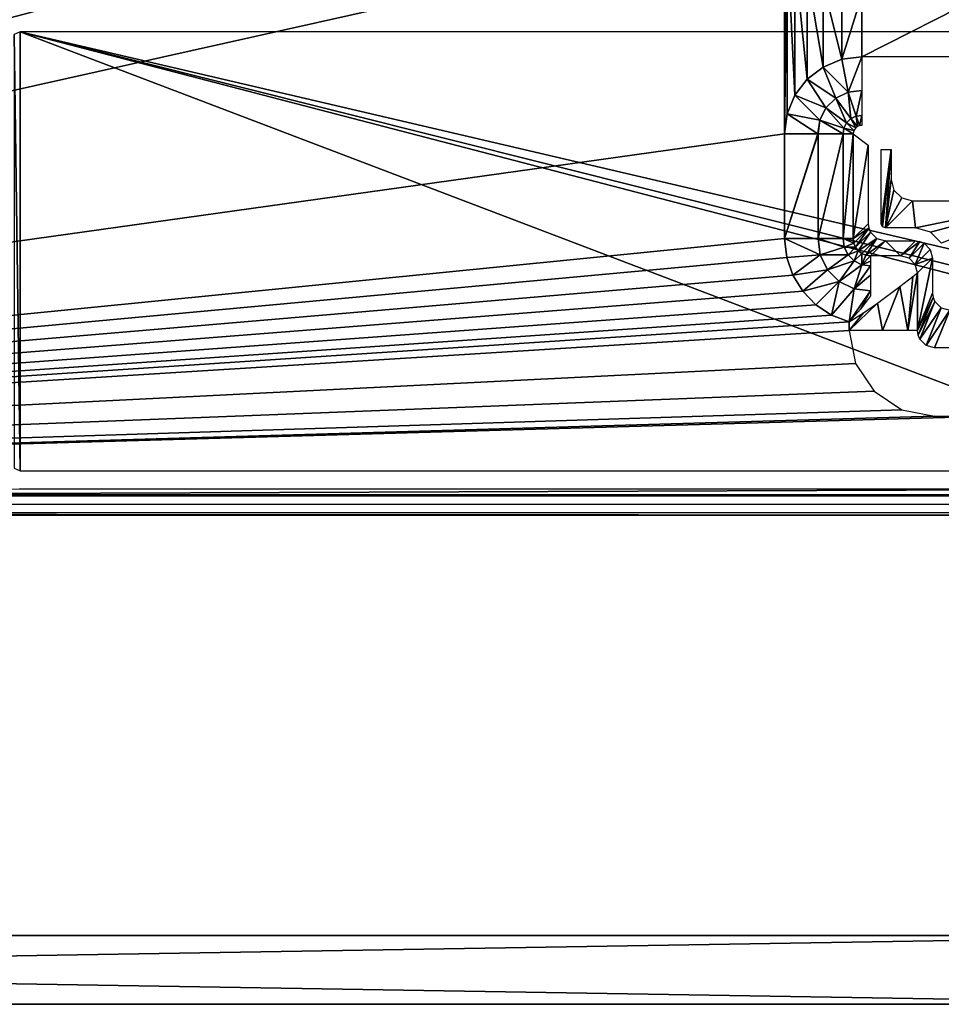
# Model space of a CAD drawing. Header units: millimetres. Extents: x -131 to 131, y -208 to 128.
# Tile 12 of 18: x 50 to 104, y -208 to -151. Entities that reach past the tile are written whole.
import ezdxf

# ---------------------------------------------------------------- set-up
doc = ezdxf.new("R2010")
doc.units = ezdxf.units.MM
doc.header["$LTSCALE"] = 127.314815
for name, color, linetype in [('1', 7, 'CONTINUOUS'), ('100', 7, 'CONTINUOUS'), ('12', 7, 'CONTINUOUS'), ('122', 7, 'CONTINUOUS'), ('123', 7, 'CONTINUOUS'), ('126', 7, 'CONTINUOUS'), ('130', 7, 'CONTINUOUS'), ('144', 7, 'CONTINUOUS'), ('145', 7, 'CONTINUOUS'), ('146', 7, 'CONTINUOUS'), ('147', 7, 'CONTINUOUS'), ('26', 7, 'CONTINUOUS'), ('27', 7, 'CONTINUOUS'), ('39', 7, 'CONTINUOUS'), ('41', 7, 'CONTINUOUS'), ('48', 7, 'CONTINUOUS'), ('49', 7, 'CONTINUOUS'), ('50', 7, 'CONTINUOUS'), ('59', 7, 'CONTINUOUS'), ('6', 7, 'CONTINUOUS'), ('60', 7, 'CONTINUOUS'), ('61', 7, 'CONTINUOUS'), ('63', 7, 'CONTINUOUS')]:
    doc.layers.add(name, color=color, linetype=linetype)

msp = doc.modelspace()

# ---------------------------------------------------------------- linework, layer by layer
at = {"layer": '1', "color": 7, "linetype": 'CONTINUOUS'}
for points in [[(122, -178.822), (122, -128.092), (-122, -178.822), (122, -178.822)], [(122, -128.092), (-122, -128.092), (-122, -178.822), (122, -128.092)]]:
    msp.add_3dface(points, dxfattribs=at)
at = {"layer": '100', "color": 7, "linetype": 'CONTINUOUS'}
for points in [[(122, -178.822), (-122, -178.822), (116.477, -178.874, -2), (122, -178.822)], [(-122, -178.822), (-56.055, -178.874, -2), (116.477, -178.874, -2), (-122, -178.822)]]:
    msp.add_3dface(points, dxfattribs=at)
at = {"layer": '12', "color": 7, "linetype": 'CONTINUOUS'}
for points in [[(100.224, -158.697, -31.5), (100.803, -158.697, -31.5), (100.224, -163.026, -31.5), (100.224, -158.697, -31.5)], [(100.224, -163.026, -31.5), (100.803, -158.697, -31.5), (100.298, -163.203, -31.5), (100.224, -163.026, -31.5)], [(100.298, -163.203, -31.5), (100.803, -158.697, -31.5), (100.474, -163.276, -31.5), (100.298, -163.203, -31.5)], [(100.803, -158.697, -31.5), (100.803, -160.447, -31.5), (100.474, -163.276, -31.5), (100.803, -158.697, -31.5)], [(100.803, -160.447, -31.5), (100.97, -161.07, -31.5), (100.474, -163.276, -31.5), (100.803, -160.447, -31.5)], [(100.97, -161.07, -31.5), (101.425, -161.527, -31.5), (100.474, -163.276, -31.5), (100.97, -161.07, -31.5)], [(101.425, -161.527, -31.5), (102.053, -161.697, -31.5), (100.474, -163.276, -31.5), (101.425, -161.527, -31.5)], [(100.474, -163.276, -31.5), (102.053, -161.697, -31.5), (102.225, -163.276, -31.5), (100.474, -163.276, -31.5)], [(102.053, -161.697, -31.5), (109.899, -161.697, -31.5), (102.225, -163.276, -31.5), (102.053, -161.697, -31.5)], [(102.225, -163.276, -31.5), (109.899, -161.697, -31.5), (103.102, -163.511, -31.5), (102.225, -163.276, -31.5)], [(103.102, -163.511, -31.5), (109.899, -161.697, -31.5), (103.74, -164.151, -31.5), (103.102, -163.511, -31.5)]]:
    msp.add_3dface(points, dxfattribs=at)
at = {"layer": '122', "color": 7, "linetype": 'CONTINUOUS'}
for points in [[(122.25, -208.5, -45), (-122.25, -208.5, -45), (122.25, -204.5, -45), (122.25, -208.5, -45)], [(122.25, -204.5, -45), (-122.25, -208.5, -45), (-122.25, -204.5, -45), (122.25, -204.5, -45)]]:
    msp.add_3dface(points, dxfattribs=at)
at = {"layer": '123', "color": 7, "linetype": 'CONTINUOUS'}
for points in [[(122.25, -208.5), (-122.25, -204.5), (-122.25, -208.5), (122.25, -208.5)], [(122.25, -204.5), (-122.25, -204.5), (122.25, -208.5), (122.25, -204.5)]]:
    msp.add_3dface(points, dxfattribs=at)
at = {"layer": '126', "color": 7, "linetype": 'CONTINUOUS'}
for points in [[(-122.25, -208.5, -45), (122.25, -208.5, -45), (-122.25, -208.5), (-122.25, -208.5, -45)], [(122.25, -208.5, -45), (122.25, -208.5), (-122.25, -208.5), (122.25, -208.5, -45)]]:
    msp.add_3dface(points, dxfattribs=at)
at = {"layer": '130', "color": 7, "linetype": 'CONTINUOUS'}
for points in [[(122.25, -204.5, -45), (-122.25, -204.5, -45), (122.25, -204.5), (122.25, -204.5, -45)], [(-122.25, -204.5, -45), (-122.25, -204.5), (122.25, -204.5), (-122.25, -204.5, -45)]]:
    msp.add_3dface(points, dxfattribs=at)
at = {"layer": '144', "color": 7, "linetype": 'CONTINUOUS'}
for points in [[(50.012, -178.487, -39.5), (-117.343, -179.369, -39.5), (117.343, -178.487, -39.5), (50.012, -178.487, -39.5)], [(117.343, -178.487, -39.5), (-117.343, -179.369, -39.5), (117.343, -179.369, -39.5), (117.343, -178.487, -39.5)]]:
    msp.add_3dface(points, dxfattribs=at)
at = {"layer": '145', "color": 7, "linetype": 'CONTINUOUS'}
for points in [[(-120.5, -179.5, -45), (-120.5, -128.018, -45), (120.5, -128.018, -45), (-120.5, -179.5, -45)], [(-120.354, -179.854, -45), (-120.5, -179.5, -45), (120.5, -128.018, -45), (-120.354, -179.854, -45)], [(-120, -180, -45), (-120.354, -179.854, -45), (120.5, -128.018, -45), (-120, -180, -45)], [(120, -180, -45), (-120, -180, -45), (120.5, -128.018, -45), (120, -180, -45)]]:
    msp.add_3dface(points, dxfattribs=at)
at = {"layer": '146', "color": 7, "linetype": 'CONTINUOUS'}
for points in [[(49.724, -151.996, -43), (50.079, -177.421, -43), (50.079, -151.849, -43), (49.724, -151.996, -43)], [(49.726, -177.276, -43), (50.079, -177.421, -43), (49.724, -151.996, -43), (49.726, -177.276, -43)], [(50.079, -151.849, -43), (117.238, -177.421, -43), (106.247, -166.479, -43), (50.079, -151.849, -43)], [(50.079, -177.421, -43), (117.238, -177.421, -43), (50.079, -151.849, -43), (50.079, -177.421, -43)], [(105.238, -151.849, -43), (50.079, -151.849, -43), (105.251, -164.75, -43), (105.238, -151.849, -43)], [(105.251, -164.75, -43), (50.079, -151.849, -43), (105.518, -165.748, -43), (105.251, -164.75, -43)], [(105.518, -165.748, -43), (50.079, -151.849, -43), (106.247, -166.479, -43), (105.518, -165.748, -43)]]:
    msp.add_3dface(points, dxfattribs=at)
at = {"layer": '147', "color": 7, "linetype": 'CONTINUOUS'}
for points in [[(-120, -180, -45), (120, -180, -45), (-117.343, -179.869, -39.987), (-120, -180, -45)], [(-117.343, -179.869, -39.987), (120, -180, -45), (117.343, -179.869, -39.987), (-117.343, -179.869, -39.987)]]:
    msp.add_3dface(points, dxfattribs=at)
at = {"layer": '26', "color": 7, "linetype": 'CONTINUOUS'}
for points in [[(100.474, -164.025, -30.776), (101.355, -164.895, -5.86), (99.604, -164.895, -5.86), (100.474, -164.025, -30.776)], [(102.225, -164.025, -30.776), (101.355, -164.895, -5.86), (100.474, -164.025, -30.776), (102.225, -164.025, -30.776)]]:
    msp.add_3dface(points, dxfattribs=at)
at = {"layer": '27', "color": 7, "linetype": 'CONTINUOUS'}
for points in [[(99.475, -158.447, -30.774), (98.605, -163.896, -5.86), (98.605, -157.794, -5.86), (99.475, -158.447, -30.774)], [(99.475, -163.026, -30.776), (98.605, -163.896, -5.86), (99.475, -158.447, -30.776), (99.475, -163.026, -30.776)], [(99.475, -158.447, -30.776), (98.605, -163.896, -5.86), (99.475, -158.447, -30.774), (99.475, -158.447, -30.776)]]:
    msp.add_3dface(points, dxfattribs=at)
at = {"layer": '39', "color": 7, "linetype": 'CONTINUOUS'}
msp.add_3dface([(104.224, -168.06, -30.815), (106.655, -170.261, -5.651), (103.345, -170.261, -5.651), (104.224, -168.06, -30.815)], dxfattribs=at)
at = {"layer": '41', "color": 7, "linetype": 'CONTINUOUS'}
for points in [[(103.225, -165.025, -30.776), (102.355, -169.242, -5.86), (102.355, -165.895, -5.86), (103.225, -165.025, -30.776)], [(103.225, -167.063, -30.776), (102.355, -169.242, -5.86), (103.225, -165.025, -30.776), (103.225, -167.063, -30.776)]]:
    msp.add_3dface(points, dxfattribs=at)
at = {"layer": '48', "color": 7, "linetype": 'CONTINUOUS'}
for points in [[(98.605, -163.896, -5.86), (99.475, -163.026, -30.776), (99.51, -163.288, -30.782), (98.605, -163.896, -5.86)], [(98.605, -163.896, -5.86), (99.51, -163.288, -30.782), (98.638, -164.158, -5.829), (98.605, -163.896, -5.86)], [(98.638, -164.158, -5.829), (99.51, -163.288, -30.782), (98.738, -164.399, -5.809), (98.638, -164.158, -5.829)], [(99.51, -163.288, -30.782), (99.61, -163.528, -30.786), (98.738, -164.399, -5.809), (99.51, -163.288, -30.782)], [(98.738, -164.399, -5.809), (99.61, -163.528, -30.786), (98.896, -164.606, -5.803), (98.738, -164.399, -5.809)], [(99.61, -163.528, -30.786), (99.976, -163.892, -30.786), (98.896, -164.606, -5.803), (99.61, -163.528, -30.786)], [(98.896, -164.606, -5.803), (99.976, -163.892, -30.786), (99.103, -164.764, -5.809), (98.896, -164.606, -5.803)], [(99.103, -164.764, -5.809), (99.976, -163.892, -30.786), (99.344, -164.862, -5.829), (99.103, -164.764, -5.809)], [(99.976, -163.892, -30.786), (100.474, -164.025, -30.776), (99.344, -164.862, -5.829), (99.976, -163.892, -30.786)], [(100.474, -164.025, -30.776), (99.604, -164.895, -5.86), (99.344, -164.862, -5.829), (100.474, -164.025, -30.776)]]:
    msp.add_3dface(points, dxfattribs=at)
at = {"layer": '49', "color": 7, "linetype": 'CONTINUOUS'}
for points in [[(101.355, -164.895, -5.86), (102.225, -164.025, -30.776), (102.486, -164.06, -30.782), (101.355, -164.895, -5.86)], [(101.855, -165.03, -5.848), (101.355, -164.895, -5.86), (102.486, -164.06, -30.782), (101.855, -165.03, -5.848)], [(102.727, -164.159, -30.786), (101.855, -165.03, -5.848), (102.486, -164.06, -30.782), (102.727, -164.159, -30.786)], [(102.22, -165.395, -5.848), (101.855, -165.03, -5.848), (102.727, -164.159, -30.786), (102.22, -165.395, -5.848)], [(103.091, -164.525, -30.786), (102.22, -165.395, -5.848), (102.727, -164.159, -30.786), (103.091, -164.525, -30.786)], [(103.225, -165.025, -30.776), (102.22, -165.395, -5.848), (103.091, -164.525, -30.786), (103.225, -165.025, -30.776)], [(103.225, -165.025, -30.776), (102.355, -165.895, -5.86), (102.22, -165.395, -5.848), (103.225, -165.025, -30.776)]]:
    msp.add_3dface(points, dxfattribs=at)
at = {"layer": '50', "color": 7, "linetype": 'CONTINUOUS'}
for points in [[(102.355, -169.242, -5.86), (103.225, -167.063, -30.776), (103.26, -167.324, -30.792), (102.355, -169.242, -5.86)], [(102.355, -169.242, -5.86), (103.26, -167.324, -30.792), (102.386, -169.512, -5.774), (102.355, -169.242, -5.86)], [(103.26, -167.324, -30.792), (103.361, -167.563, -30.805), (102.386, -169.512, -5.774), (103.26, -167.324, -30.792)], [(102.386, -169.512, -5.774), (103.361, -167.563, -30.805), (102.484, -169.759, -5.705), (102.386, -169.512, -5.774)], [(103.361, -167.563, -30.805), (103.726, -167.926, -30.82), (102.484, -169.759, -5.705), (103.361, -167.563, -30.805)], [(102.484, -169.759, -5.705), (103.726, -167.926, -30.82), (102.847, -170.13, -5.629), (102.484, -169.759, -5.705)], [(103.726, -167.926, -30.82), (104.224, -168.06, -30.815), (102.847, -170.13, -5.629), (103.726, -167.926, -30.82)], [(104.224, -168.06, -30.815), (103.345, -170.261, -5.651), (102.847, -170.13, -5.629), (104.224, -168.06, -30.815)]]:
    msp.add_3dface(points, dxfattribs=at)
at = {"layer": '59', "color": 7, "linetype": 'CONTINUOUS'}
for points in [[(96.685, -164.845, -2.495), (94.607, -163.896, -2), (96.567, -163.896, -2.513), (96.685, -164.845, -2.495)], [(94.73, -164.999, -2), (94.607, -163.896, -2), (96.685, -164.845, -2.495), (94.73, -164.999, -2)], [(98.084, -164.391, -3.891), (96.567, -163.896, -2.513), (98.025, -163.896, -3.922), (98.084, -164.391, -3.891)], [(96.685, -164.845, -2.495), (96.567, -163.896, -2.513), (98.084, -164.391, -3.891), (96.685, -164.845, -2.495)], [(98.605, -163.896, -5.86), (98.638, -164.158, -5.829), (98.025, -163.896, -3.922), (98.605, -163.896, -5.86)], [(98.638, -164.158, -5.829), (98.084, -164.391, -3.891), (98.025, -163.896, -3.922), (98.638, -164.158, -5.829)], [(98.303, -164.842, -3.875), (96.685, -164.845, -2.495), (98.084, -164.391, -3.891), (98.303, -164.842, -3.875)], [(98.638, -164.158, -5.829), (98.738, -164.399, -5.809), (98.084, -164.391, -3.891), (98.638, -164.158, -5.829)], [(98.738, -164.399, -5.809), (98.303, -164.842, -3.875), (98.084, -164.391, -3.891), (98.738, -164.399, -5.809)], [(98.738, -164.399, -5.809), (98.896, -164.606, -5.803), (98.303, -164.842, -3.875), (98.738, -164.399, -5.809)], [(98.896, -164.606, -5.803), (98.658, -165.197, -3.875), (98.303, -164.842, -3.875), (98.896, -164.606, -5.803)], [(98.896, -164.606, -5.803), (99.103, -164.764, -5.809), (98.658, -165.197, -3.875), (98.896, -164.606, -5.803)], [(95.087, -166.033, -2), (94.73, -164.999, -2), (96.685, -164.845, -2.495), (95.087, -166.033, -2)], [(97.107, -165.71, -2.486), (95.087, -166.033, -2), (96.685, -164.845, -2.495), (97.107, -165.71, -2.486)], [(97.107, -165.71, -2.486), (96.685, -164.845, -2.495), (98.303, -164.842, -3.875), (97.107, -165.71, -2.486)], [(98.658, -165.197, -3.875), (97.107, -165.71, -2.486), (98.303, -164.842, -3.875), (98.658, -165.197, -3.875)], [(99.103, -164.764, -5.809), (99.109, -165.416, -3.891), (98.658, -165.197, -3.875), (99.103, -164.764, -5.809)], [(99.103, -164.764, -5.809), (99.344, -164.862, -5.829), (99.109, -165.416, -3.891), (99.103, -164.764, -5.809)], [(99.344, -164.862, -5.829), (99.604, -164.895, -5.86), (99.109, -165.416, -3.891), (99.344, -164.862, -5.829)], [(99.109, -165.416, -3.891), (99.604, -164.895, -5.86), (99.604, -165.215, -4.428), (99.109, -165.416, -3.891)], [(95.659, -166.964, -2), (95.087, -166.033, -2), (97.107, -165.71, -2.486), (95.659, -166.964, -2)], [(97.79, -166.393, -2.486), (95.659, -166.964, -2), (97.107, -165.71, -2.486), (97.79, -166.393, -2.486)], [(97.79, -166.393, -2.486), (97.107, -165.71, -2.486), (98.658, -165.197, -3.875), (97.79, -166.393, -2.486)], [(99.109, -165.416, -3.891), (97.79, -166.393, -2.486), (98.658, -165.197, -3.875), (99.109, -165.416, -3.891)], [(98.655, -166.815, -2.495), (97.79, -166.393, -2.486), (99.109, -165.416, -3.891), (98.655, -166.815, -2.495)], [(99.604, -165.475, -3.922), (98.655, -166.815, -2.495), (99.109, -165.416, -3.891), (99.604, -165.475, -3.922)], [(99.604, -166.03, -3.207), (98.655, -166.815, -2.495), (99.604, -165.475, -3.922), (99.604, -166.03, -3.207)], [(99.604, -165.475, -3.922), (99.109, -165.416, -3.891), (99.604, -165.215, -4.428), (99.604, -165.475, -3.922)], [(99.604, -166.933, -2.513), (98.655, -166.815, -2.495), (99.604, -166.03, -3.207), (99.604, -166.933, -2.513)], [(96.421, -167.748, -2), (95.659, -166.964, -2), (97.79, -166.393, -2.486), (96.421, -167.748, -2)], [(97.335, -168.348, -2), (96.421, -167.748, -2), (97.79, -166.393, -2.486), (97.335, -168.348, -2)], [(98.655, -166.815, -2.495), (97.335, -168.348, -2), (97.79, -166.393, -2.486), (98.655, -166.815, -2.495)], [(98.357, -168.735, -2), (97.335, -168.348, -2), (98.655, -166.815, -2.495), (98.357, -168.735, -2)], [(99.604, -166.933, -2.513), (98.357, -168.735, -2), (98.655, -166.815, -2.495), (99.604, -166.933, -2.513)], [(99.021, -168.006, -2.09), (98.357, -168.735, -2), (99.604, -166.933, -2.513), (99.021, -168.006, -2.09)], [(99.604, -167.23, -2.362), (99.021, -168.006, -2.09), (99.604, -166.933, -2.513), (99.604, -167.23, -2.362)]]:
    msp.add_3dface(points, dxfattribs=at)
at = {"layer": '6', "color": 7, "linetype": 'CONTINUOUS'}
for points in [[(94.607, -139.104, -2), (-56.055, -178.874, -2), (37.141, -147.974, -2), (94.607, -139.104, -2)], [(94.607, -145.206, -2), (-56.055, -178.874, -2), (94.607, -139.104, -2), (94.607, -145.206, -2)], [(94.607, -157.794, -2), (-56.055, -178.874, -2), (94.607, -145.206, -2), (94.607, -157.794, -2)], [(94.761, -146.37, -2), (94.607, -157.794, -2), (94.607, -145.206, -2), (94.761, -146.37, -2)], [(94.76, -156.631, -2), (94.607, -157.794, -2), (94.761, -146.37, -2), (94.76, -156.631, -2)], [(95.209, -155.546, -2), (94.76, -156.631, -2), (94.761, -146.37, -2), (95.209, -155.546, -2)], [(95.21, -147.455, -2), (95.209, -155.546, -2), (94.761, -146.37, -2), (95.21, -147.455, -2)], [(95.923, -154.615, -2), (95.209, -155.546, -2), (95.21, -147.455, -2), (95.923, -154.615, -2)], [(95.925, -148.386, -2), (95.923, -154.615, -2), (95.21, -147.455, -2), (95.925, -148.386, -2)], [(96.855, -153.9, -2), (95.923, -154.615, -2), (95.925, -148.386, -2), (96.855, -153.9, -2)], [(96.857, -149.101, -2), (96.855, -153.9, -2), (95.925, -148.386, -2), (96.857, -149.101, -2)], [(97.94, -153.45, -2), (96.855, -153.9, -2), (96.857, -149.101, -2), (97.94, -153.45, -2)], [(97.941, -149.55, -2), (97.94, -153.45, -2), (96.857, -149.101, -2), (97.941, -149.55, -2)], [(99.106, -149.703, -2), (97.94, -153.45, -2), (97.941, -149.55, -2), (99.106, -149.703, -2)], [(99.106, -153.297, -2), (97.94, -153.45, -2), (99.106, -149.703, -2), (99.106, -153.297, -2)], [(106.16, -149.703, -2), (99.106, -153.297, -2), (99.106, -149.703, -2), (106.16, -149.703, -2)], [(106.16, -153.297, -2), (99.106, -153.297, -2), (106.16, -149.703, -2), (106.16, -153.297, -2)], [(94.607, -163.896, -2), (-56.055, -178.874, -2), (94.607, -157.794, -2), (94.607, -163.896, -2)], [(94.73, -164.999, -2), (-56.055, -178.874, -2), (94.607, -163.896, -2), (94.73, -164.999, -2)], [(95.087, -166.033, -2), (-56.055, -178.874, -2), (94.73, -164.999, -2), (95.087, -166.033, -2)], [(95.659, -166.964, -2), (-56.055, -178.874, -2), (95.087, -166.033, -2), (95.659, -166.964, -2)], [(96.421, -167.748, -2), (-56.055, -178.874, -2), (95.659, -166.964, -2), (96.421, -167.748, -2)], [(97.335, -168.348, -2), (-56.055, -178.874, -2), (96.421, -167.748, -2), (97.335, -168.348, -2)], [(98.357, -168.735, -2), (-56.055, -178.874, -2), (97.335, -168.348, -2), (98.357, -168.735, -2)], [(98.357, -169.242, -2), (-56.055, -178.874, -2), (98.357, -168.735, -2), (98.357, -169.242, -2)], [(98.743, -171.174, -2), (-56.055, -178.874, -2), (98.357, -169.242, -2), (98.743, -171.174, -2)], [(99.826, -172.791, -2), (-56.055, -178.874, -2), (98.743, -171.174, -2), (99.826, -172.791, -2)], [(101.441, -173.868, -2), (-56.055, -178.874, -2), (99.826, -172.791, -2), (101.441, -173.868, -2)], [(103.345, -174.246, -2), (-56.055, -178.874, -2), (101.441, -173.868, -2), (103.345, -174.246, -2)], [(116.477, -178.874, -2), (-56.055, -178.874, -2), (106.655, -174.246, -2), (116.477, -178.874, -2)], [(106.655, -174.246, -2), (-56.055, -178.874, -2), (103.345, -174.246, -2), (106.655, -174.246, -2)]]:
    msp.add_3dface(points, dxfattribs=at)
at = {"layer": '60', "color": 7, "linetype": 'CONTINUOUS'}
for points in [[(94.607, -163.896, -2), (94.607, -157.794, -2), (96.546, -157.794, -2.502), (94.607, -163.896, -2)], [(96.567, -157.794, -2.513), (94.607, -163.896, -2), (96.546, -157.794, -2.502), (96.567, -157.794, -2.513)], [(96.567, -163.896, -2.513), (94.607, -163.896, -2), (96.567, -157.794, -2.513), (96.567, -163.896, -2.513)], [(98.019, -157.794, -3.912), (96.567, -163.896, -2.513), (96.567, -157.794, -2.513), (98.019, -157.794, -3.912)], [(98.025, -163.896, -3.922), (96.567, -163.896, -2.513), (98.019, -157.794, -3.912), (98.025, -163.896, -3.922)], [(98.605, -157.794, -5.86), (98.025, -163.896, -3.922), (98.019, -157.794, -3.912), (98.605, -157.794, -5.86)], [(98.605, -157.794, -5.86), (98.605, -163.896, -5.86), (98.025, -163.896, -3.922), (98.605, -157.794, -5.86)]]:
    msp.add_3dface(points, dxfattribs=at)
at = {"layer": '61', "color": 7, "linetype": 'CONTINUOUS'}
for points in [[(96.855, -153.9, -2), (97.94, -153.45, -2), (98.314, -155.359, -2.5), (96.855, -153.9, -2)], [(97.94, -153.45, -2), (99.106, -153.297, -2), (98.314, -155.359, -2.5), (97.94, -153.45, -2)], [(98.314, -155.359, -2.5), (99.106, -153.297, -2), (99.106, -155.267, -2.519), (98.314, -155.359, -2.5)], [(95.923, -154.615, -2), (96.855, -153.9, -2), (97.587, -155.705, -2.488), (95.923, -154.615, -2)], [(97.587, -155.705, -2.488), (96.855, -153.9, -2), (98.314, -155.359, -2.5), (97.587, -155.705, -2.488)], [(95.209, -155.546, -2), (95.923, -154.615, -2), (97.01, -156.273, -2.485), (95.209, -155.546, -2)], [(97.01, -156.273, -2.485), (95.923, -154.615, -2), (97.587, -155.705, -2.488), (97.01, -156.273, -2.485)], [(97.587, -155.705, -2.488), (98.314, -155.359, -2.5), (98.458, -156.905, -3.889), (97.587, -155.705, -2.488)], [(98.314, -155.359, -2.5), (99.106, -155.267, -2.519), (98.769, -156.76, -3.909), (98.314, -155.359, -2.5)], [(98.458, -156.905, -3.889), (98.314, -155.359, -2.5), (98.769, -156.76, -3.909), (98.458, -156.905, -3.889)], [(98.769, -156.76, -3.909), (99.106, -155.267, -2.519), (99.106, -156.727, -3.942), (98.769, -156.76, -3.909)], [(94.76, -156.631, -2), (95.209, -155.546, -2), (96.65, -156.997, -2.489), (94.76, -156.631, -2)], [(96.65, -156.997, -2.489), (95.209, -155.546, -2), (97.01, -156.273, -2.485), (96.65, -156.997, -2.489)], [(97.01, -156.273, -2.485), (97.587, -155.705, -2.488), (98.211, -157.145, -3.882), (97.01, -156.273, -2.485)], [(98.211, -157.145, -3.882), (97.587, -155.705, -2.488), (98.458, -156.905, -3.889), (98.211, -157.145, -3.882)], [(96.65, -156.997, -2.489), (97.01, -156.273, -2.485), (98.059, -157.454, -3.89), (96.65, -156.997, -2.489)], [(98.059, -157.454, -3.89), (97.01, -156.273, -2.485), (98.211, -157.145, -3.882), (98.059, -157.454, -3.89)], [(94.607, -157.794, -2), (94.76, -156.631, -2), (96.546, -157.794, -2.502), (94.607, -157.794, -2)], [(96.546, -157.794, -2.502), (94.76, -156.631, -2), (96.65, -156.997, -2.489), (96.546, -157.794, -2.502)], [(96.567, -157.794, -2.513), (96.546, -157.794, -2.502), (96.65, -156.997, -2.489), (96.567, -157.794, -2.513)], [(98.019, -157.794, -3.912), (96.567, -157.794, -2.513), (96.65, -156.997, -2.489), (98.019, -157.794, -3.912)], [(98.019, -157.794, -3.912), (96.65, -156.997, -2.489), (98.059, -157.454, -3.89), (98.019, -157.794, -3.912)], [(98.059, -157.454, -3.89), (98.211, -157.145, -3.882), (98.642, -157.602, -5.831), (98.059, -157.454, -3.89)], [(98.211, -157.145, -3.882), (98.458, -156.905, -3.889), (98.75, -157.44, -5.827), (98.211, -157.145, -3.882)], [(98.642, -157.602, -5.831), (98.211, -157.145, -3.882), (98.75, -157.44, -5.827), (98.642, -157.602, -5.831)], [(98.458, -156.905, -3.889), (98.769, -156.76, -3.909), (98.854, -157.361, -5.84), (98.458, -156.905, -3.889)], [(98.75, -157.44, -5.827), (98.458, -156.905, -3.889), (98.854, -157.361, -5.84), (98.75, -157.44, -5.827)], [(98.769, -156.76, -3.909), (99.106, -156.727, -3.942), (98.975, -157.312, -5.863), (98.769, -156.76, -3.909)], [(98.854, -157.361, -5.84), (98.769, -156.76, -3.909), (98.975, -157.312, -5.863), (98.854, -157.361, -5.84)], [(98.975, -157.312, -5.863), (99.106, -156.727, -3.942), (99.106, -157.296, -5.895), (98.975, -157.312, -5.863)], [(98.605, -157.794, -5.86), (98.019, -157.794, -3.912), (98.059, -157.454, -3.89), (98.605, -157.794, -5.86)], [(98.605, -157.794, -5.86), (98.059, -157.454, -3.89), (98.642, -157.602, -5.831), (98.605, -157.794, -5.86)]]:
    msp.add_3dface(points, dxfattribs=at)
at = {"layer": '63', "color": 7, "linetype": 'CONTINUOUS'}
for points in [[(102.078, -166.103, -4.531), (101.774, -169.242, -3.92), (101.313, -166.676, -3.305), (102.078, -166.103, -4.531)], [(102.355, -165.895, -5.86), (102.355, -169.242, -5.86), (101.774, -169.242, -3.92), (102.355, -165.895, -5.86)], [(102.355, -165.895, -5.86), (101.774, -169.242, -3.92), (102.078, -166.103, -4.531), (102.355, -165.895, -5.86)], [(101.313, -166.676, -3.305), (100.317, -169.242, -2.513), (100.02, -167.646, -2.362), (101.313, -166.676, -3.305)], [(101.774, -169.242, -3.92), (100.317, -169.242, -2.513), (101.313, -166.676, -3.305), (101.774, -169.242, -3.92)], [(100.02, -167.646, -2.362), (98.357, -169.242, -2), (99.203, -168.215, -2.09), (100.02, -167.646, -2.362)], [(100.317, -169.242, -2.513), (98.357, -169.242, -2), (100.02, -167.646, -2.362), (100.317, -169.242, -2.513)], [(98.357, -169.242, -2), (98.357, -168.735, -2), (99.203, -168.215, -2.09), (98.357, -169.242, -2)]]:
    msp.add_3dface(points, dxfattribs=at)

doc.saveas('drawing.dxf')
